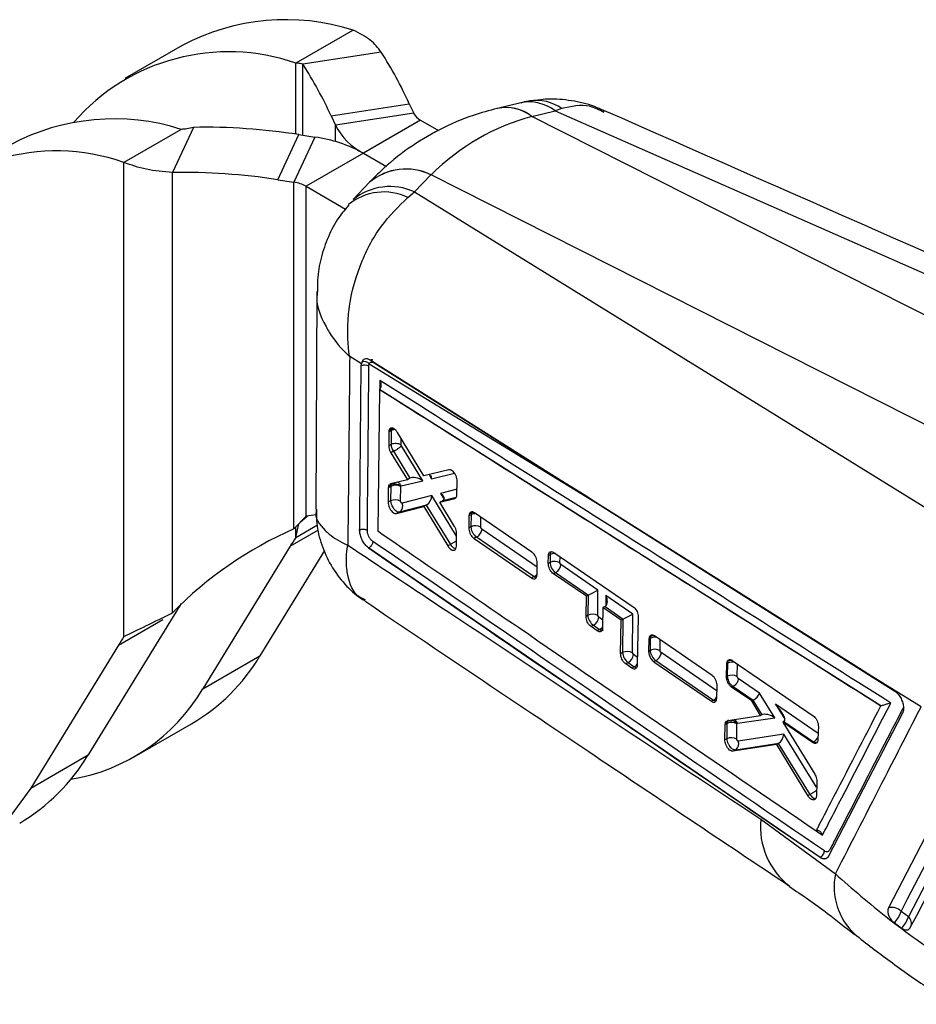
# Model space of a CAD drawing. Extents: x 82 to 397, y 14 to 279.
# Tile 6 of 38: x 273 to 317, y 26 to 74. Entities that reach past the tile are written whole.
import ezdxf

# ---------------------------------------------------------------- set-up
doc = ezdxf.new("R2010")
doc.units = 0
doc.layers.get('0').update_dxf_attribs({"linetype": 'CONTINUOUS'})

msp = doc.modelspace()

# ---------------------------------------------------------------- linework, layer by layer
at = {"color": 7, "linetype": 'CONTINUOUS'}
for p, q in [((289.5055, 73.3566), (286.7478, 71.7646)), ((281.2778, 72.6168), (278.5201, 71.0248)), ((290.8513, 72.3009), (287.0842, 71.7182)), ((288.4431, 69.228), (292.2102, 69.8107)), ((292.2102, 69.8107), (292.4194, 69.36)), ((297.5723, 69.8627), (296.4498, 69.5914)), ((288.4431, 69.228), (288.6522, 68.7773)), ((292.4194, 69.36), (288.6522, 68.7773)), ((298.1111, 69.2015), (299.2336, 69.4728)), ((299.5482, 69.5823), (299.2336, 69.4728)), ((299.2336, 69.4728), (332.4884, 54.8123)), ((292.7558, 69.0236), (289.9981, 67.4316)), ((292.7558, 69.0236), (293.6101, 68.5304)), ((329.2848, 53.4197), (298.1085, 69.2009)), ((281.2323, 68.5806), (278.4746, 66.9886)), ((281.8151, 68.6764), (280.8057, 66.5017)), ((285.877, 66.1546), (286.8863, 68.3293)), ((286.8863, 68.3293), (287.667, 68.2086)), ((287.667, 68.2086), (286.6576, 66.0339)), ((289.9981, 67.4316), (287.2404, 65.8396)), ((289.9981, 67.4316), (291.1066, 66.7917)), ((278.4746, 44.1563), (278.4746, 66.9886)), ((280.8057, 45.3034), (280.8057, 66.5017)), ((293.2522, 66.3965), (292.4662, 65.566)), ((324.4302, 50.6172), (293.254, 66.3984)), ((285.877, 66.1546), (286.6576, 66.0339)), ((286.6576, 49.3455), (286.6576, 66.0339)), ((290.2919, 66.0315), (289.5059, 65.201)), ((287.2404, 65.8396), (289.1425, 64.7416)), ((287.2404, 49.9618), (287.2404, 65.8396)), ((292.1391, 65.3051), (292.4662, 65.566)), ((292.4662, 65.566), (320.7812, 48.0539)), ((287.7644, 60.7691), (287.7141, 50.2864)), ((289.901, 57.2958), (289.3397, 57.6381)), ((289.9243, 57.3752), (289.901, 57.2958)), ((289.8916, 57.1944), (289.901, 57.2958)), ((290.2825, 57.2845), (301.2622, 50.5695)), ((290.5237, 57.3366), (301.2622, 50.5695)), ((290.7675, 56.0608), (290.6969, 49.239)), ((290.7689, 56.0616), (290.7675, 56.0608)), ((314.9066, 40.8186), (290.7675, 56.0608)), ((290.782, 56.0697), (290.7689, 56.0616)), ((291.2299, 54.0799), (291.2217, 54.0072)), ((291.3364, 54.0734), (291.2217, 54.0072)), ((291.3446, 54.1462), (291.2299, 54.0799)), ((291.3364, 54.0734), (291.3315, 53.4106)), ((291.2217, 54.0072), (291.2165, 53.3443)), ((292.9061, 51.8992), (291.6338, 53.9873)), ((291.3315, 53.4106), (291.2165, 53.3443)), ((291.3315, 53.4107), (291.3315, 53.4106)), ((292.854, 51.6589), (291.8292, 53.3365)), ((291.4431, 53.0841), (291.3187, 53.0123)), ((291.3187, 53.0123), (292.118, 51.709)), ((291.4432, 53.0841), (291.4431, 53.0841)), ((291.4432, 53.0841), (292.2401, 51.7795)), ((294.1073, 52.1896), (292.9061, 51.8992)), ((292.118, 51.709), (291.3069, 51.514)), ((292.2371, 51.7778), (292.118, 51.709)), ((291.1999, 51.3242), (291.1939, 50.6225)), ((291.3165, 51.3916), (291.1999, 51.3242)), ((291.2063, 51.3889), (291.1999, 51.3242)), ((291.3229, 51.4563), (291.2063, 51.3889)), ((291.3069, 51.514), (291.2793, 51.4971)), ((291.3165, 51.3916), (291.3114, 50.6903)), ((291.7903, 50.6759), (291.7955, 51.377)), ((291.7955, 51.377), (291.7966, 51.3884)), ((291.7966, 51.3884), (291.8145, 51.4106)), ((291.8145, 51.4106), (292.854, 51.6589)), ((294.5045, 50.9991), (294.5123, 51.6485)), ((293.2894, 50.9466), (291.8634, 50.5794)), ((293.6818, 50.6214), (294.3992, 50.8097)), ((294.4993, 50.9416), (294.5045, 50.9991)), ((291.3114, 50.6903), (291.1939, 50.6225)), ((291.6002, 50.0817), (292.9066, 50.4199)), ((291.7516, 50.1691), (293.0533, 50.5043)), ((293.0282, 50.4901), (292.9066, 50.4199)), ((292.9066, 50.4199), (294.0631, 48.522)), ((293.0282, 50.4901), (294.1868, 48.5934)), ((293.8194, 50.7009), (293.6818, 50.6214)), ((294.3821, 49.463), (293.6818, 50.6214)), ((286.6576, 49.3455), (287.2404, 49.9618)), ((286.9611, 49.6653), (287.3035, 49.9633)), ((287.7289, 50.0144), (287.2404, 49.9618)), ((291.7516, 50.1691), (291.6002, 50.0817)), ((295.0801, 49.9664), (295.0725, 49.3802)), ((295.0898, 50.0439), (295.0801, 49.9664)), ((295.18, 50.0241), (295.0801, 49.9664)), ((295.1894, 50.1014), (295.0898, 50.0439)), ((295.18, 50.0241), (295.1757, 49.4398)), ((298.115, 48.2189), (295.3403, 50.1162)), ((286.7478, 48.9323), (286.8867, 49.5878)), ((286.7478, 48.9323), (287.7867, 49.532)), ((295.1757, 49.4398), (295.0725, 49.3802)), ((294.4735, 48.5028), (294.4815, 49.1317)), ((295.4511, 48.9524), (295.3245, 48.8793)), ((295.3245, 48.8793), (298.0955, 46.9799)), ((295.4511, 48.9524), (295.4512, 48.9524)), ((295.4512, 48.9524), (298.2141, 47.0483)), ((286.479, 48.5153), (282.2643, 41.6393)), ((290.2515, 48.4267), (290.2277, 48.444)), ((290.2524, 48.4273), (290.2515, 48.4267)), ((311.9813, 33.5268), (290.2515, 48.4267)), ((290.2524, 48.4273), (290.2529, 48.427)), ((294.1868, 48.5934), (294.0631, 48.522)), ((294.1868, 48.5934), (294.187, 48.5933)), ((294.4696, 48.4534), (294.4735, 48.5028)), ((288.1256, 48.2946), (285.0221, 43.2313)), ((298.9007, 47.676), (298.907, 48.0549)), ((298.9854, 48.1001), (298.907, 48.0549)), ((298.9854, 48.1001), (298.9826, 47.7233)), ((299.1649, 48.2038), (302.983, 45.5954)), ((298.3562, 47.1298), (298.366, 47.7172)), ((298.9826, 47.7233), (298.9007, 47.676)), ((299.5031, 47.6266), (299.4616, 47.7088)), ((301.2922, 46.3936), (299.5031, 47.6266)), ((298.2141, 47.0483), (298.0955, 46.9799)), ((298.3497, 47.0666), (298.3562, 47.1298)), ((299.254, 47.243), (299.1477, 47.1816)), ((300.7333, 46.0965), (299.1477, 47.1816)), ((299.254, 47.243), (300.8346, 46.1537)), ((300.7151, 45.1302), (300.7333, 46.0965)), ((300.8113, 46.1415), (300.7333, 46.0965)), ((300.8113, 46.1415), (300.8043, 45.1817)), ((301.2833, 45.1673), (301.2922, 46.3936)), ((302.9679, 45.2388), (301.6693, 46.1338)), ((301.5323, 45.5497), (301.5133, 44.5827)), ((301.6295, 45.6059), (301.5323, 45.5497)), ((302.4154, 44.9453), (301.5323, 45.5497)), ((301.6295, 45.6059), (302.5103, 44.9989)), ((280.9636, 45.3313), (276.7489, 38.4553)), ((300.8043, 45.1817), (300.7151, 45.1302)), ((301.3248, 45.0851), (301.2833, 45.1673)), ((302.9544, 43.3724), (302.9679, 45.2388)), ((303.229, 45.1005), (303.18, 42.7854)), ((301.0757, 44.7015), (300.9609, 44.6353)), ((301.2549, 44.4335), (300.9609, 44.6353)), ((301.0757, 44.7015), (301.3689, 44.4993)), ((302.3822, 43.3331), (302.4154, 44.9453)), ((302.487, 44.9867), (302.4154, 44.9453)), ((302.487, 44.9867), (302.4754, 43.3869)), ((301.3689, 44.4993), (301.2549, 44.4335)), ((303.7573, 44.126), (303.7433, 44.0361)), ((303.8228, 44.1639), (303.7573, 44.126)), ((306.7802, 42.2896), (304.0063, 44.1874)), ((278.2058, 43.7393), (273.9912, 36.8634)), ((303.7433, 44.0361), (303.7305, 43.4468)), ((303.8099, 44.0745), (303.7433, 44.0361)), ((303.8099, 44.0745), (303.8056, 43.4902)), ((282.2643, 41.6393), (285.0221, 43.2313)), ((302.4754, 43.3869), (302.3822, 43.3331)), ((302.9959, 43.2902), (302.9544, 43.3724)), ((303.8056, 43.4902), (303.7305, 43.4468)), ((302.7467, 42.9066), (302.6273, 42.8377)), ((302.9212, 42.6359), (302.6273, 42.8377)), ((302.7467, 42.9066), (303.04, 42.7045)), ((303.04, 42.7045), (302.9212, 42.6359)), ((304.0811, 43.0027), (303.9798, 42.9442)), ((303.9798, 42.9442), (306.7509, 41.0447)), ((304.0811, 43.0027), (304.0812, 43.0027)), ((304.0812, 43.0027), (306.8441, 41.0985)), ((307.4765, 42.2233), (307.4917, 42.8526)), ((307.4917, 42.8526), (307.5094, 42.9525)), ((307.5214, 42.8698), (307.4917, 42.8526)), ((307.5377, 42.9689), (307.5094, 42.9525)), ((307.5214, 42.8698), (307.5168, 42.2466)), ((307.7557, 43.0044), (311.6513, 40.3437)), ((307.5168, 42.2466), (307.4765, 42.2233)), ((316.8442, 40.7796), (314.455, 42.2488)), ((314.455, 42.2488), (315.5556, 41.5541)), ((307.0141, 41.1962), (307.0285, 41.7864)), ((307.7924, 41.7589), (307.7252, 41.7202)), ((307.7924, 41.759), (308.7552, 41.0954)), ((307.7924, 41.759), (307.7924, 41.7589)), ((309.0721, 41.4323), (308.0418, 42.1424)), ((308.6914, 41.0592), (307.7252, 41.7202)), ((309.8028, 40.2428), (309.0721, 41.4323)), ((306.8441, 41.0985), (306.7509, 41.0447)), ((307.004, 41.1198), (307.0141, 41.1962)), ((308.7424, 41.0886), (308.6914, 41.0592)), ((309.1179, 40.3521), (308.6914, 41.0592)), ((308.7424, 41.0886), (309.1746, 40.3849)), ((314.9131, 40.8216), (314.9066, 40.8186)), ((307.5423, 40.1193), (309.1179, 40.3521)), ((309.1723, 40.3836), (309.1179, 40.3521)), ((315.9509, 40.4714), (312.3851, 33.5794)), ((278.9708, 38.3637), (281.7285, 39.9557)), ((307.4006, 39.1811), (307.4195, 39.925)), ((307.4195, 39.925), (307.4352, 40.0191)), ((307.5, 39.9715), (307.4195, 39.925)), ((307.4352, 40.0191), (307.4779, 40.0883)), ((307.5142, 40.0648), (307.4352, 40.0191)), ((307.5, 39.9715), (307.4946, 39.2353)), ((307.5023, 40.1001), (307.5423, 40.1193)), ((307.9735, 39.2209), (307.979, 39.9572)), ((307.979, 39.9572), (307.9814, 39.9731)), ((307.9814, 39.9731), (307.9999, 39.9907)), ((307.9999, 39.9907), (309.8028, 40.2428)), ((310.2418, 40.0709), (310.1844, 40.0377)), ((310.1844, 40.0377), (311.7242, 37.5286)), ((311.6172, 39.0574), (310.1844, 40.0377)), ((310.2418, 40.0709), (311.6691, 39.0873)), ((311.8989, 39.84), (311.8816, 39.2096)), ((310.2328, 39.4516), (308.0446, 39.1236)), ((307.4946, 39.2353), (307.4006, 39.1811)), ((309.8961, 38.9668), (307.7905, 38.6349)), ((307.922, 38.7108), (309.9903, 39.0208)), ((309.9663, 39.0073), (309.8961, 38.9668)), ((311.3933, 36.5016), (309.8961, 38.9668)), ((309.9663, 39.0073), (311.4883, 36.5565)), ((311.6691, 39.0873), (311.6172, 39.0574)), ((311.8816, 39.2096), (311.8679, 39.1217)), ((273.9912, 36.8634), (276.7489, 38.4553)), ((307.922, 38.7108), (307.7905, 38.6349)), ((311.8251, 37.1856), (311.8052, 36.4896)), ((311.4883, 36.5565), (311.3933, 36.5016)), ((311.4883, 36.5565), (311.4885, 36.5564)), ((311.8052, 36.4896), (311.7932, 36.4074)), ((309.1271, 35.3585), (312.7207, 32.729)), ((311.9872, 33.5302), (311.9813, 33.5268)), ((316.2307, 30.6685), (315.8812, 30.9233)), ((315.5475, 30.3832), (315.9031, 30.1246))]:
    msp.add_line(p, q, dxfattribs=at)
at = {"color": 8, "linetype": 'CONTINUOUS'}
for p, q in [((286.7478, 68.3504), (286.7478, 71.7646)), ((287.0842, 68.2987), (287.0842, 71.7182)), ((288.6522, 67.9923), (288.6522, 68.7773)), ((290.7984, 56.4818), (290.7946, 56.0828)), ((291.8105, 53.3972), (291.8126, 53.6939)), ((293.1585, 51.9602), (293.2794, 51.7607)), ((293.2794, 51.7607), (294.3806, 52.0239)), ((294.5077, 51.2619), (293.7081, 51.0541)), ((294.4798, 48.998), (293.2894, 50.9466)), ((293.7081, 51.0541), (293.8811, 50.7684)), ((293.8225, 50.7026), (294.4701, 50.8709)), ((301.2622, 50.5695), (315.5786, 41.5342)), ((295.6547, 49.4253), (295.6582, 49.8989)), ((286.7478, 48.9323), (286.7478, 49.4409)), ((298.3624, 47.5014), (295.7006, 49.3358)), ((286.479, 48.5153), (287.8336, 49.2973)), ((299.4616, 47.7088), (299.4638, 47.9996)), ((301.6693, 46.1338), (301.6656, 45.6309)), ((301.5205, 44.9502), (301.3248, 45.0851)), ((278.2058, 43.7393), (280.3448, 44.9741)), ((304.2846, 43.4757), (304.2884, 43.9943)), ((303.1879, 43.1579), (302.9959, 43.2902)), ((307.0223, 41.531), (304.3306, 43.3861)), ((307.9958, 42.2321), (308.0003, 42.8374)), ((311.8893, 39.4908), (309.8305, 40.9096)), ((309.8305, 40.9096), (310.2833, 40.1868)), ((311.8169, 36.9008), (310.2328, 39.4516)), ((311.8016, 34.8029), (312.0999, 34.5988))]:
    msp.add_line(p, q, dxfattribs=at)
at = {"color": 7, "linetype": 'CONTINUOUS', "flags": 128}
for points in [[(301.0636, 50.6991), (300.7486, 50.8978), (299.3818, 51.76), (293.9144, 55.2086), (290.3332, 57.4667)], [(291.3446, 54.1462), (291.3968, 54.17), (291.4324, 54.18)], [(314.455, 42.2488), (313.8777, 42.6131), (308.4105, 46.0634), (301.0636, 50.6991)], [(295.2955, 50.1387), (295.2416, 50.1252), (295.1894, 50.1014)], [(319.2696, 38.7959), (318.9598, 38.1997), (317.7124, 35.7985), (315.2724, 31.1003)], [(315.8812, 30.9233), (316.1929, 31.5239), (317.4401, 33.9262), (319.8789, 38.6229)], [(320.2339, 38.3749), (319.9217, 37.7742), (318.6734, 35.3712), (316.2307, 30.6685)], [(316.3253, 30.1415), (316.6328, 30.7328), (317.8823, 33.1355), (320.3333, 37.8478)], [(273.9912, 36.8634), (273.0311, 35.539), (271.9092, 34.4317), (270.6373, 33.5532), (269.2287, 32.9128), (267.6985, 32.5173), (266.0626, 32.3708), (264.3385, 32.4748), (262.5443, 32.8283), (260.6989, 33.4276), (258.8218, 34.2663), (258.514, 34.4252)]]:
    msp.add_lwpolyline(points, dxfattribs=at)
at = {"color": 8, "linetype": 'CONTINUOUS', "flags": 128}
for points in [[(291.3686, 54.1961), (291.3446, 54.1462), (291.3446, 54.1462), (291.3446, 54.1462)], [(295.2166, 50.1549), (295.1894, 50.1015), (295.1894, 50.1014), (295.1894, 50.1014)], [(303.8593, 44.2252), (303.8228, 44.164), (303.8228, 44.1639), (303.8228, 44.1639)]]:
    msp.add_lwpolyline(points, dxfattribs=at)
at = {"color": 7, "linetype": 'CONTINUOUS'}
for centre, radius, start, end in [((286.2698, 63.2205), 10.64, 72.29544, 117.98036), ((283.5007, 62.4586), 9.8562, 70.76474, 139.03418), ((274.9008, 61.9814), 18.9977, 24.33791, 32.90162), ((271.1336, 61.3986), 18.9978, 24.33795, 32.90159), ((293.1259, 69.7302), 0.7977, 207.65111, 242.35519), ((277.9966, 58.4445), 10.64, 72.29544, 117.98036), ((291.4786, 70.2581), 3.1907, 207.65105, 242.35517), ((282.3485, 39.2508), 29.4304, 81.13033, 91.03856), ((286.7275, 61.5042), 6.7699, 61.11111, 82.02271), ((275.231, 57.7178), 9.8218, 70.7165, 142.6308), ((281.3391, 37.076), 29.4306, 81.13035, 91.03854), ((286.4227, 64.3577), 1.6925, 61.11109, 82.02268), ((290.0403, 57.0807), 0.3165, 40.08813, 111.50034), ((290.0579, 56.8263), 0.4039, 59.49345, 114.31955), ((291.5429, 50.951), 0.4953, 59.33146, 117.18673), ((291.5106, 51.0792), 0.4212, 47.22589, 116.45805), ((291.5072, 51.295), 0.3284, 20.61802, 66.05138), ((291.5377, 50.2496), 0.4954, 59.34655, 117.18821), ((291.5685, 50.4394), 0.3264, 304.11496, 25.40119), ((294.279, 32.0547), 18.8959, 113.78666, 135.48143), ((295.4021, 48.999), 0.4955, 59.34674, 117.18689), ((295.7334, 42.8449), 10.8534, 145.88395, 148.50311), ((299.209, 47.2826), 0.4954, 59.34648, 117.18822), ((299.0384, 47.6557), 0.4656, 297.58159, 356.42002), ((290.2179, 39.6609), 10.8534, 145.88395, 148.50311), ((301.0308, 44.7409), 0.4955, 59.35667, 117.18848), ((300.8601, 45.1142), 0.4656, 297.5764, 356.41136), ((287.4602, 38.0689), 10.8534, 145.88395, 148.50311), ((303.9799, 43.8835), 0.3214, 90.78641, 119.24772), ((276.979, 48.0248), 9.3631, 300.48142, 329.20603), ((302.7018, 42.9461), 0.4955, 59.35754, 117.18898), ((302.5312, 43.3194), 0.4656, 297.57599, 356.41151), ((304.032, 43.0495), 0.4954, 59.34604, 117.18804), ((307.6982, 42.6724), 0.3371, 79.19298, 118.42688), ((307.7432, 41.8059), 0.4954, 59.34586, 117.18834), ((274.4311, 46.2526), 9.0908, 279.40947, 329.50485), ((307.7266, 39.5304), 0.4959, 59.40236, 117.1912), ((307.6871, 39.7095), 0.3951, 41.85244, 115.94232), ((307.7209, 38.7946), 0.4954, 59.34648, 117.18822), ((307.7349, 38.991), 0.3369, 303.73712, 23.18609), ((311.4464, 39.5069), 0.4751, 297.9515, 338.58008), ((268.7059, 43.2488), 9.3631, 300.48142, 329.20603), ((315.4245, 30.488), 0.6309, 43.6309, 103.95759), ((314.839, 31.1941), 1.0768, 311.14469, 345.43743), ((315.1616, 30.9419), 1.1035, 312.21941, 345.6558)]:
    msp.add_arc(centre, radius, start, end, dxfattribs=at)
at = {"color": 8, "linetype": 'CONTINUOUS'}
for centre, radius, start, end in [((297.9674, 67.812), 2.0884, 52.67918, 100.90562), ((298.309, 67.813), 2.1601, 54.99217, 98.13874), ((296.8489, 67.5682), 2.0621, 52.35102, 101.23738), ((296.8518, 67.57), 2.061, 52.33726, 101.24781), ((292.0573, 63.901), 2.7668, 64.41393, 129.64656), ((292.0587, 63.9031), 2.7668, 64.40611, 129.58005), ((290.9866, 62.8736), 2.6908, 64.64038, 129.08195), ((291.2812, 62.9921), 2.8336, 65.28053, 128.82702), ((291.5496, 53.668), 0.458, 93.93351, 117.74348), ((295.3977, 49.6069), 0.4706, 89.64146, 117.55295), ((299.2073, 47.6695), 0.4843, 86.16023, 117.26087), ((298.0121, 47.4408), 0.4414, 297.23397, 321.96596), ((301.1661, 44.8929), 0.4428, 297.25698, 322.40225), ((304.035, 43.6354), 0.4935, 81.83075, 117.13594), ((302.8382, 43.0966), 0.4411, 297.22883, 321.57376), ((307.7507, 42.4165), 0.508, 70.47677, 116.83583), ((306.6358, 41.5002), 0.4525, 297.41033, 327.31556), ((307.6933, 39.8839), 0.3247, 19.18814, 60.60373), ((312.7296, 35.0058), 3.6197, 174.40888, 232.36076), ((315.7718, 32.1086), 3.1135, 168.50755, 226.74366), ((315.9664, 30.3453), 0.4175, 337.03053, 50.71842)]:
    msp.add_arc(centre, radius, start, end, dxfattribs=at)
at = {"color": 7, "linetype": 'CONTINUOUS'}
for centre, major_axis, ratio, start_param, end_param in [((306.0149, 46.6222), (-9.2591, 22.1147), 0.6710634, 6.1943789, 6.5430065), ((306.4363, 63.4195), (14.5051, -1.1913), 0.4374874, 2.2175756, 2.2177948), ((305.1417, 62.6722), (14.3678, 3.2992), 0.6239226, 2.388207, 2.3884262), ((291.6093, 53.9111), (-0.1911, 0.3421), 0.5694106, 0.5489169, 0.7937408), ((292.4263, 51.4981), (-0.2202, 0.2578), 0.7791612, 6.1264564, 6.1397396), ((292.6048, 51.5407), (0.424, -0.1763), 0.4871686, 1.156834, 2.7731761), ((293.0302, 51.6425), (0.1419, 0.3398), 0.6028652, 5.3031752, 5.8689163), ((291.5909, 51.2281), (-0.1921, 0.3441), 0.5691909, 0.5791568, 0.7933004), ((293.0403, 50.8284), (0.1386, 0.342), 0.6054887, 3.7841954, 5.2955312), ((293.4589, 50.9359), (0.4208, -0.171), 0.4908369, 5.9200993, 7.4313558), ((293.2154, 50.5417), (0.2965, 0.1381), 0.1217802, 2.0913944, 2.1964019), ((293.6326, 50.6489), (0.2962, 0.1383), 0.12059, 5.3371576, 5.350593), ((295.4528, 49.8619), (-0.191, 0.342), 0.5694299, 0.5320347, 0.7938111), ((299.2543, 47.5617), (-0.1903, 0.3404), 0.5695974, 0.7931622, 2.3643384), ((301.0411, 46.0089), (0.325, 0.0001), 0.5771721, 2.2593752, 2.3560608), ((301.043, 46.2754), (0.3262, 0.1698), 0.0419604, 3.9972779, 5.559686), ((301.4201, 46.0156), (-0.2122, 0.4075), 0.5999654, 3.2076574, 4.6901563), ((301.6295, 45.8712), (0.1638, 0.2815), 0.5773832, 3.9308221, 4.0107313), ((301.076, 45.0202), (-0.1903, 0.3404), 0.5695974, 0.7933435, 2.3641398), ((302.7188, 45.1206), (0.3262, 0.1698), 0.0419604, 3.9972779, 5.559686), ((302.7168, 44.8541), (0.325, 0.0001), 0.5771721, 2.2593752, 2.3560608), ((304.0823, 43.9127), (-0.1908, 0.3414), 0.5694893, 0.4858026, 0.7940631), ((302.7471, 43.2253), (-0.1903, 0.3404), 0.5695974, 0.7933435, 2.3641398), ((307.7934, 42.7083), (-0.1905, 0.3409), 0.5695469, 0.4465869, 0.7943544), ((308.823, 41.3141), (0.24, 0.2277), 0.4247113, 4.06456, 5.6269682), ((309.1082, 40.8497), (0.4236, -0.1769), 0.4924442, 2.7287062, 2.7822978), ((309.5814, 40.7914), (-0.6776, 0.7081), 0.2681339, 3.0968256, 4.6236378), ((309.3649, 40.0982), (-0.221, 0.2656), 0.7653113, 6.1421525, 6.152175), ((309.5536, 40.1246), (0.4337, -0.2044), 0.4776169, 1.1971938, 2.8131936), ((307.7723, 39.8098), (-0.1907, 0.3412), 0.5695114, 0.470215, 0.7941697), ((309.9448, 40.541), (-0.3027, 0.4666), 0.4784689, 3.1167616, 3.1523565), ((309.9836, 39.3333), (0.1518, 0.3283), 0.6023206, 3.8231628, 5.3383499), ((310.1649, 39.0415), (0.3035, 0.1271), 0.1713891, 2.1102161, 2.2103406)]:
    msp.add_ellipse(centre, major_axis=major_axis, ratio=ratio, start_param=start_param, end_param=end_param, dxfattribs=at)
at = {"color": 8, "linetype": 'CONTINUOUS'}
for centre, major_axis, ratio, start_param, end_param in [((291.5923, 51.2264), (-0.1931, 0.3463), 0.5689599, 0.2432989, 0.5785706), ((299.2571, 47.9385), (-0.1903, 0.3404), 0.5695974, 0.3598103, 0.7931622), ((301.3693, 44.818), (-0.1903, 0.3404), 0.5695974, 2.3641398, 3.1494567), ((303.0404, 43.0231), (-0.1903, 0.3404), 0.5695974, 2.3641398, 2.6675875), ((307.7753, 39.8066), (-0.1928, 0.3457), 0.5690221, 0.008423, 0.4716075)]:
    msp.add_ellipse(centre, major_axis=major_axis, ratio=ratio, start_param=start_param, end_param=end_param, dxfattribs=at)
at = {"color": 7, "linetype": 'CONTINUOUS'}
for points, knots in [([(290.8513, 72.3009), (290.7038, 72.5024), (290.4086, 72.9055), (289.8065, 73.2062), (289.5055, 73.3566)], [0, 0, 0, 0, 0.4999998, 1, 1, 1, 1]), ([(287.0842, 71.7182), (287.0473, 71.7323), (286.9735, 71.7606), (286.823, 71.7632), (286.7478, 71.7646)], [0, 0, 0, 0, 0.5000025, 1, 1, 1, 1]), ([(298.0083, 69.9476), (297.9858, 69.9455), (297.8363, 69.9313), (297.6933, 69.8821), (297.5718, 69.8403)], [0, 0, 0, 0, 0.15079921, 1, 1, 1, 1]), ([(301.6132, 69.4516), (301.4935, 69.5116), (301.0337, 69.7422), (300.1599, 69.9535), (299.0636, 70.081), (298.3494, 69.988), (298.0106, 69.9439)], [0, 0, 0, 0, 0.1087224, 0.4174905, 0.7236647, 1, 1, 1, 1]), ([(296.4465, 69.5906), (296.0585, 69.4854), (295.0985, 69.2251), (293.6452, 68.5979), (292.1424, 67.6892), (291.0448, 66.7991), (290.4671, 66.2101), (290.2945, 66.0342)], [0, 0, 0, 0, 0.1670932, 0.4133348, 0.6562166, 0.8972667, 1, 1, 1, 1]), ([(334.622, 54.9242), (332.4124, 55.8978), (321.4057, 60.7475), (310.405, 65.5996), (301.6127, 69.4776)], [0, 0, 0, 0, 0.2007569, 1, 1, 1, 1]), ([(281.8151, 68.6764), (281.7069, 68.6494), (281.4905, 68.5953), (281.3184, 68.5855), (281.2323, 68.5806)], [0, 0, 0, 0, 0.5000025, 1, 1, 1, 1]), ([(280.8057, 66.5017), (280.3729, 66.5386), (279.5073, 66.6123), (278.8188, 66.8631), (278.4746, 66.9886)], [0, 0, 0, 0, 0.4999998, 1, 1, 1, 1]), ([(289.3397, 57.6381), (289.3388, 57.6439), (289.2476, 58.2026), (289.2161, 58.9308), (289.3482, 60.3953), (289.7466, 61.9952), (290.7587, 63.9461), (291.6937, 64.8667), (292.1391, 65.3051)], [0, 0, 0, 0, 0.0021892, 0.2132562, 0.2609679, 0.5212747, 0.7719781, 1, 1, 1, 1]), ([(289.3057, 64.9446), (289.1363, 64.7475), (288.7362, 64.2817), (288.2839, 63.4095), (287.9425, 62.398), (287.7769, 61.5028), (287.7857, 60.96), (287.7888, 60.7701)], [0, 0, 0, 0, 0.17098082, 0.40400649, 0.64213016, 0.87482004, 1, 1, 1, 1]), ([(289.3397, 57.6381), (289.3256, 56.1182), (289.2974, 53.0918), (289.2632, 50.0656), (289.2462, 48.5592)], [0, 0, 0, 0, 0.502233, 1, 1, 1, 1]), ([(290.3332, 57.4667), (290.2848, 57.4909), (290.1866, 57.5399), (290.0521, 57.5241), (289.9657, 57.4585), (289.9342, 57.395), (289.9243, 57.3752)], [0, 0, 0, 0, 0.2842049, 0.5759996, 0.867824, 1, 1, 1, 1]), ([(290.2825, 57.2845), (290.2877, 57.2956), (290.3054, 57.3331), (290.3538, 57.3726), (290.4328, 57.3823), (290.4934, 57.3518), (290.5237, 57.3366)], [0, 0, 0, 0, 0.1212783, 0.4134937, 0.7070962, 1, 1, 1, 1]), ([(290.4616, 57.4632), (290.4612, 57.4636), (290.4456, 57.481), (290.399, 57.485), (290.3532, 57.4723), (290.3331, 57.4667)], [0, 0, 0, 0, 0.0134688, 0.5675972, 1, 1, 1, 1]), ([(289.8194, 49.2864), (289.8208, 49.4303), (289.8279, 50.1501), (289.8533, 52.7868), (289.875, 55.2783), (289.8916, 57.1944)], [0, 0, 0, 0, 0.0545861, 0.2729309, 1, 1, 1, 1]), ([(290.1903, 49.2641), (290.1917, 49.4081), (290.1988, 50.1281), (290.2244, 52.7656), (290.2462, 55.2577), (290.263, 57.1743)], [0, 0, 0, 0, 0.0545865, 0.2729328, 1, 1, 1, 1]), ([(290.263, 57.1743), (290.2657, 57.2093), (290.2689, 57.2495), (290.281, 57.2806), (290.2825, 57.2845)], [0, 0, 0, 0, 0.8727307, 1, 1, 1, 1]), ([(290.782, 56.0697), (290.7981, 56.0838), (290.8301, 56.1117), (290.8578, 56.1853), (290.8643, 56.2893), (290.8391, 56.3939), (290.8098, 56.4598), (290.799, 56.4807), (290.7984, 56.4818)], [0, 0, 0, 0, 0.1572196, 0.3135143, 0.5425112, 0.8512097, 0.9921347, 1, 1, 1, 1]), ([(315.3854, 40.9567), (311.2653, 43.5603), (303.0724, 48.7376), (294.8739, 53.9104), (290.7984, 56.4818)], [0, 0, 0, 0, 0.5028959, 1, 1, 1, 1]), ([(290.7689, 56.0616), (294.7895, 53.5262), (302.8397, 48.4496), (310.8857, 43.3646), (314.9127, 40.8219), (314.9131, 40.8216)], [0, 0, 0, 0, 0.4994088, 0.9999387, 1, 1, 1, 1]), ([(291.6338, 53.9873), (291.6089, 54.0234), (291.5589, 54.0956), (291.4703, 54.1687), (291.3836, 54.2049), (291.3081, 54.1975), (291.2543, 54.1535), (291.2374, 54.1025), (291.2299, 54.0799)], [0, 0, 0, 0, 0.1731134, 0.3462183, 0.5195348, 0.6923948, 0.8642224, 1, 1, 1, 1]), ([(291.2165, 53.3443), (291.2179, 53.3167), (291.2214, 53.2511), (291.2538, 53.1331), (291.2968, 53.053), (291.3187, 53.0123)], [0, 0, 0, 0, 0.2624923, 0.6253747, 1, 1, 1, 1]), ([(291.3315, 53.4107), (291.3599, 53.4239), (291.4166, 53.4503), (291.525, 53.4665), (291.6357, 53.4627), (291.724, 53.4412), (291.7798, 53.4166), (291.8022, 53.4024), (291.8105, 53.3972)], [0, 0, 0, 0, 0.2032153, 0.4064286, 0.609649, 0.8128609, 0.9313433, 1, 1, 1, 1]), ([(291.3315, 53.4107), (291.3315, 53.4106), (291.3315, 53.3785), (291.3374, 53.3308), (291.3582, 53.2523), (291.3879, 53.1752), (291.4225, 53.1142), (291.4431, 53.0841), (291.4431, 53.0841)], [0, 0, 0, 0, 0.0002104, 0.3208843, 0.4356241, 0.7019121, 0.9997844, 1, 1, 1, 1]), ([(291.4432, 53.0842), (291.4601, 53.0922), (291.494, 53.1083), (291.5498, 53.1384), (291.6064, 53.1714), (291.662, 53.2064), (291.7143, 53.242), (291.7609, 53.2765), (291.8009, 53.3089), (291.8197, 53.3273), (291.8292, 53.3365)], [0, 0, 0, 0, 0.1249988, 0.2500011, 0.3750013, 0.5000022, 0.6250029, 0.7500006, 0.8749997, 1, 1, 1, 1]), ([(291.8292, 53.3365), (291.8259, 53.3424), (291.8198, 53.3536), (291.8149, 53.3682), (291.8113, 53.3827), (291.8108, 53.3911), (291.8105, 53.3972)], [0, 0, 0, 0, 0.2994851, 0.5704805, 0.6862571, 1, 1, 1, 1]), ([(294.5123, 51.6485), (294.5099, 51.6869), (294.5051, 51.7639), (294.4622, 51.891), (294.3982, 52.0095), (294.3173, 52.1074), (294.2298, 52.1732), (294.1576, 52.1967), (294.1202, 52.1914), (294.1073, 52.1896)], [0, 0, 0, 0, 0.1526157, 0.3052203, 0.457597, 0.6118219, 0.7648721, 0.9188578, 1, 1, 1, 1]), ([(291.2464, 51.4768), (291.2318, 51.4546), (291.2151, 51.4292), (291.2073, 51.3935), (291.2063, 51.3889)], [0, 0, 0, 0, 0.8709574, 1, 1, 1, 1]), ([(294.4246, 50.826), (294.4367, 50.8322), (294.47, 50.8492), (294.4904, 50.898), (294.4981, 50.9354), (294.4993, 50.9416)], [0, 0, 0, 0, 0.3249218, 0.8890068, 1, 1, 1, 1]), ([(287.7444, 50.2888), (287.7389, 50.1082), (287.7225, 49.5725), (287.9256, 48.6907), (288.343, 47.6775), (288.9752, 46.7933), (289.5729, 46.1889), (289.9686, 45.9486), (290.0684, 45.888)], [0, 0, 0, 0, 0.1040873, 0.3086958, 0.5157161, 0.7331459, 0.9327007, 1, 1, 1, 1]), ([(291.1939, 50.6225), (291.1964, 50.5843), (291.2014, 50.5079), (291.2442, 50.3815), (291.3079, 50.2633), (291.3883, 50.1649), (291.4758, 50.0985), (291.5487, 50.074), (291.5866, 50.0797), (291.6002, 50.0817)], [0, 0, 0, 0, 0.1511907, 0.3023605, 0.4528596, 0.607595, 0.7600571, 0.9139383, 1, 1, 1, 1]), ([(291.3114, 50.6903), (291.3114, 50.6903), (291.3114, 50.6542), (291.3219, 50.574), (291.3668, 50.4539), (291.4361, 50.3381), (291.5219, 50.2443), (291.6179, 50.1806), (291.6954, 50.1603), (291.737, 50.1652), (291.7516, 50.1691), (291.7516, 50.1691)], [0, 0, 0, 0, 0.00008892, 0.15221255, 0.30838665, 0.44316141, 0.61097202, 0.75819982, 0.91193798, 0.99991052, 1, 1, 1, 1]), ([(291.8634, 50.5794), (291.8609, 50.579), (291.8541, 50.5781), (291.841, 50.5825), (291.8251, 50.5947), (291.8106, 50.6124), (291.7993, 50.6336), (291.7917, 50.6556), (291.7908, 50.6691), (291.7903, 50.6759)], [0, 0, 0, 0, 0.08659434, 0.24318895, 0.39309092, 0.55854477, 0.70198767, 0.85096893, 1, 1, 1, 1]), ([(295.3403, 50.1162), (295.3113, 50.1324), (295.2532, 50.1647), (295.1758, 50.1603), (295.1177, 50.1202), (295.0986, 50.068), (295.0898, 50.0439)], [0, 0, 0, 0, 0.2595234, 0.5190957, 0.7774575, 1, 1, 1, 1]), ([(290.1903, 49.2641), (290.1777, 49.2718), (290.1526, 49.2872), (290.1056, 49.3042), (290.0541, 49.3156), (289.9996, 49.3206), (289.9446, 49.3191), (289.8915, 49.3111), (289.8497, 49.2994), (289.8273, 49.2897), (289.8194, 49.2863)], [0, 0, 0, 0, 0.1325167, 0.26502375, 0.3975466, 0.53005684, 0.66257213, 0.79508216, 0.92759367, 1, 1, 1, 1]), ([(294.4815, 49.1317), (294.4803, 49.1592), (294.4773, 49.2247), (294.4458, 49.3424), (294.4035, 49.4225), (294.3821, 49.463)], [0, 0, 0, 0, 0.2623559, 0.6268768, 1, 1, 1, 1]), ([(295.0725, 49.3802), (295.0749, 49.3417), (295.0797, 49.2649), (295.1224, 49.1377), (295.1862, 49.0197), (295.2577, 48.9309), (295.3055, 48.894), (295.3245, 48.8793)], [0, 0, 0, 0, 0.2134159, 0.4267913, 0.6411477, 0.8570307, 1, 1, 1, 1]), ([(295.1757, 49.4398), (295.1757, 49.4397), (295.1757, 49.4036), (295.1862, 49.3249), (295.2312, 49.2027), (295.3, 49.0885), (295.3772, 49.0039), (295.4295, 48.9653), (295.4511, 48.9524), (295.4511, 48.9524)], [0, 0, 0, 0, 0.0001252, 0.2144451, 0.4254937, 0.636287, 0.8495543, 0.9998748, 1, 1, 1, 1]), ([(295.4512, 48.9524), (295.4792, 48.9689), (295.5352, 49.0018), (295.6099, 49.0836), (295.6675, 49.1801), (295.6964, 49.2685), (295.6995, 49.3184), (295.7006, 49.3358)], [0, 0, 0, 0, 0.2158727, 0.4317469, 0.6476208, 0.876799, 1, 1, 1, 1]), ([(295.7006, 49.3358), (295.697, 49.3387), (295.6881, 49.3456), (295.6751, 49.3619), (295.6637, 49.383), (295.6561, 49.4053), (295.6552, 49.4187), (295.6547, 49.4253)], [0, 0, 0, 0, 0.1528124, 0.3713082, 0.5849449, 0.7953569, 1, 1, 1, 1]), ([(290.2277, 48.444), (290.179, 48.4873), (290.0818, 48.5738), (289.9561, 48.7665), (289.8647, 48.9788), (289.8233, 49.1586), (289.8204, 49.2545), (289.8194, 49.2863)], [0, 0, 0, 0, 0.2226231, 0.4452342, 0.6676389, 0.8896759, 1, 1, 1, 1]), ([(290.4551, 48.7383), (290.4354, 48.7536), (290.3858, 48.792), (290.3111, 48.8847), (290.2438, 49.0087), (290.1984, 49.1428), (290.193, 49.2237), (290.1903, 49.2641)], [0, 0, 0, 0, 0.1418486, 0.3564569, 0.5704812, 0.7858715, 1, 1, 1, 1]), ([(290.6969, 49.239), (290.71, 49.23), (291.1744, 48.9115), (293.4441, 47.3549), (300.4592, 42.549), (307.0326, 38.0573), (311.797, 34.8018)], [0, 0, 0, 0, 0.0018693, 0.0661233, 0.3231391, 1, 1, 1, 1]), ([(289.2462, 48.5592), (290.7255, 47.5775), (297.3363, 43.1908), (303.9744, 38.7813), (309.1271, 35.3585)], [0, 0, 0, 0, 0.22377998, 1, 1, 1, 1]), ([(290.2277, 48.444), (290.2359, 48.4383), (290.2442, 48.4326), (290.2524, 48.4273), (290.2524, 48.4273)], [0, 0, 0, 0, 0.9977813, 1, 1, 1, 1]), ([(290.4551, 48.7383), (290.4532, 48.7153), (290.4496, 48.6741), (290.4234, 48.6032), (290.382, 48.5335), (290.3213, 48.467), (290.2757, 48.4403), (290.2529, 48.427)], [0, 0, 0, 0, 0.1963156, 0.352153, 0.5681005, 0.7840502, 1, 1, 1, 1]), ([(290.2529, 48.427), (292.466, 46.9062), (299.6998, 41.9354), (306.9529, 36.9739), (311.9871, 33.5302)], [0, 0, 0, 0, 0.3059264, 1, 1, 1, 1]), ([(312.1885, 33.8364), (307.1545, 37.2809), (299.9016, 42.2436), (292.668, 47.2169), (290.4551, 48.7383)], [0, 0, 0, 0, 0.6940826, 1, 1, 1, 1]), ([(294.0631, 48.522), (294.088, 48.4859), (294.1376, 48.4137), (294.2259, 48.3408), (294.3122, 48.305), (294.3874, 48.313), (294.4455, 48.3611), (294.4615, 48.4225), (294.4696, 48.4534)], [0, 0, 0, 0, 0.1668051, 0.3336057, 0.5006138, 0.6671016, 0.8324517, 1, 1, 1, 1]), ([(294.4769, 48.7671), (294.4702, 48.7621), (294.4483, 48.7456), (294.4051, 48.7163), (294.3499, 48.6812), (294.2933, 48.6479), (294.2377, 48.6176), (294.2039, 48.6014), (294.187, 48.5933)], [0, 0, 0, 0, 0.0808216, 0.2646617, 0.4484939, 0.6323327, 0.8161627, 1, 1, 1, 1]), ([(298.366, 47.7172), (298.3638, 47.7557), (298.3593, 47.8325), (298.3171, 47.9598), (298.2536, 48.078), (298.1821, 48.167), (298.1342, 48.2041), (298.115, 48.2189)], [0, 0, 0, 0, 0.2131936, 0.4263494, 0.6405652, 0.8563504, 1, 1, 1, 1]), ([(298.907, 48.0549), (298.9104, 48.089), (298.9172, 48.1572), (298.962, 48.2238), (299.027, 48.2529), (299.0986, 48.2433), (299.1459, 48.2151), (299.1649, 48.2038)], [0, 0, 0, 0, 0.2137139, 0.427419, 0.6412681, 0.8557064, 1, 1, 1, 1]), ([(299.1477, 47.1816), (299.1192, 47.2047), (299.0624, 47.2508), (298.9876, 47.3585), (298.9318, 47.4797), (298.9035, 47.5905), (298.9015, 47.652), (298.9007, 47.676)], [0, 0, 0, 0, 0.21570817, 0.43139829, 0.64696746, 0.86191128, 1, 1, 1, 1]), ([(298.0955, 46.9799), (298.1244, 46.9637), (298.1823, 46.9313), (298.2596, 46.9356), (298.3212, 46.9777), (298.3401, 47.0368), (298.3497, 47.0666)], [0, 0, 0, 0, 0.2493027, 0.4986493, 0.7467227, 1, 1, 1, 1]), ([(290.0609, 45.8753), (293.6533, 43.4552), (300.4564, 38.8719), (307.2906, 34.3009), (310.516, 32.1436)], [0, 0, 0, 0, 0.52804184, 1, 1, 1, 1]), ([(302.983, 45.5954), (303.0114, 45.5723), (303.0683, 45.5262), (303.143, 45.4184), (303.1985, 45.2971), (303.2265, 45.1861), (303.2283, 45.1245), (303.229, 45.1005)], [0, 0, 0, 0, 0.2157083, 0.4314242, 0.6470558, 0.8621256, 1, 1, 1, 1]), ([(278.4746, 44.1563), (278.8179, 44.3236), (279.4856, 44.6491), (280.374, 45.0894), (280.8057, 45.3034)], [0, 0, 0, 0, 0.51406606, 1, 1, 1, 1]), ([(300.9609, 44.6353), (300.9325, 44.6584), (300.8758, 44.7046), (300.8012, 44.8124), (300.7457, 44.9338), (300.7177, 45.0447), (300.7158, 45.1062), (300.7151, 45.1302)], [0, 0, 0, 0, 0.2157824, 0.4315655, 0.6472419, 0.8623019, 1, 1, 1, 1]), ([(301.5133, 44.5827), (301.5098, 44.5486), (301.5029, 44.4802), (301.4578, 44.4135), (301.3928, 44.3843), (301.3212, 44.3938), (301.274, 44.4221), (301.2549, 44.4335)], [0, 0, 0, 0, 0.2136136, 0.4272277, 0.6409361, 0.8552216, 1, 1, 1, 1]), ([(304.0063, 44.1874), (303.9772, 44.2035), (303.9191, 44.2358), (303.8413, 44.2311), (303.7853, 44.1925), (303.7656, 44.1457), (303.7573, 44.126)], [0, 0, 0, 0, 0.2687925, 0.5376456, 0.80511, 1, 1, 1, 1]), ([(302.6273, 42.8377), (302.599, 42.8608), (302.5423, 42.9071), (302.4678, 43.015), (302.4125, 43.1365), (302.3847, 43.2475), (302.3829, 43.3091), (302.3822, 43.3331)], [0, 0, 0, 0, 0.2158065, 0.4315986, 0.6473158, 0.8624218, 1, 1, 1, 1]), ([(303.7305, 43.4468), (303.7326, 43.4082), (303.7368, 43.3309), (303.7787, 43.2031), (303.8419, 43.0846), (303.9131, 42.9957), (303.9608, 42.9588), (303.9798, 42.9442)], [0, 0, 0, 0, 0.2135317, 0.4270207, 0.6416128, 0.8577427, 1, 1, 1, 1]), ([(303.8056, 43.4902), (303.8056, 43.4902), (303.8056, 43.454), (303.8162, 43.3753), (303.8611, 43.2531), (303.9299, 43.1389), (304.0069, 43.054), (304.0598, 43.0157), (304.0811, 43.0027), (304.0811, 43.0027)], [0, 0, 0, 0, 0.0001252, 0.2144973, 0.4253675, 0.6361573, 0.8496519, 0.9998748, 1, 1, 1, 1]), ([(304.0812, 43.0027), (304.1092, 43.0191), (304.1652, 43.0521), (304.2399, 43.1339), (304.2973, 43.2301), (304.3263, 43.3184), (304.3295, 43.3683), (304.3306, 43.3861)], [0, 0, 0, 0, 0.2158675, 0.4317359, 0.6476047, 0.8745827, 1, 1, 1, 1]), ([(304.3306, 43.3861), (304.3269, 43.3889), (304.3181, 43.3959), (304.3051, 43.4122), (304.2936, 43.4334), (304.2861, 43.4557), (304.2851, 43.4691), (304.2846, 43.4757)], [0, 0, 0, 0, 0.1525376, 0.3711499, 0.5849403, 0.7952661, 1, 1, 1, 1]), ([(303.18, 42.7854), (303.1765, 42.7511), (303.1694, 42.6827), (303.1242, 42.6159), (303.0591, 42.5866), (302.9874, 42.5961), (302.9402, 42.6244), (302.9212, 42.6359)], [0, 0, 0, 0, 0.2135973, 0.4271915, 0.6408619, 0.8551045, 1, 1, 1, 1]), ([(307.5094, 42.9525), (307.5225, 42.9774), (307.5488, 43.0271), (307.6176, 43.0538), (307.6897, 43.0439), (307.737, 43.0156), (307.7557, 43.0044)], [0, 0, 0, 0, 0.2734407, 0.5468463, 0.821262, 1, 1, 1, 1]), ([(307.0285, 41.7864), (307.0266, 41.825), (307.0228, 41.9022), (306.9812, 42.0301), (306.9183, 42.1486), (306.8471, 42.2378), (306.7993, 42.2748), (306.7802, 42.2896)], [0, 0, 0, 0, 0.213307, 0.4265767, 0.6410102, 0.857009, 1, 1, 1, 1]), ([(307.7252, 41.7202), (307.6962, 41.7438), (307.6383, 41.7911), (307.5624, 41.9014), (307.5064, 42.0254), (307.4786, 42.1377), (307.4771, 42.1996), (307.4765, 42.2233)], [0, 0, 0, 0, 0.216956, 0.4339099, 0.6507776, 0.8665771, 1, 1, 1, 1]), ([(307.5168, 42.2466), (307.5168, 42.2466), (307.5168, 42.2104), (307.5274, 42.1316), (307.5724, 42.0093), (307.6412, 41.895), (307.7185, 41.8104), (307.7708, 41.7718), (307.7923, 41.7589), (307.7924, 41.7589)], [0, 0, 0, 0, 0.0001252, 0.2147414, 0.4256599, 0.6364786, 0.8501705, 0.9998748, 1, 1, 1, 1]), ([(308.0418, 42.1424), (308.0382, 42.1452), (308.0294, 42.1521), (308.0163, 42.1685), (308.0049, 42.1897), (307.9973, 42.212), (307.9963, 42.2255), (307.9958, 42.2321)], [0, 0, 0, 0, 0.1516658, 0.3704642, 0.5843546, 0.7949114, 1, 1, 1, 1]), ([(308.0418, 42.1424), (308.0378, 42.1059), (308.0298, 42.033), (307.972, 41.9182), (307.8899, 41.8179), (307.8249, 41.7786), (307.7924, 41.759)], [0, 0, 0, 0, 0.2499989, 0.4999995, 0.750001, 1, 1, 1, 1]), ([(315.5556, 41.5541), (315.6081, 41.515), (315.6768, 41.4639), (315.7387, 41.3876), (315.7532, 41.3697)], [0, 0, 0, 0, 0.7657205, 1, 1, 1, 1]), ([(315.7532, 41.3697), (315.7769, 41.3371), (315.8438, 41.2455), (315.9315, 41.0661), (315.9931, 40.8478), (316.0049, 40.6443), (315.978, 40.5263), (315.9536, 40.477), (315.951, 40.4716)], [0, 0, 0, 0, 0.1181452, 0.3326984, 0.5469813, 0.7606726, 0.9737081, 1, 1, 1, 1]), ([(306.7509, 41.0447), (306.7798, 41.0286), (306.8377, 40.9963), (306.9154, 41.0008), (306.9748, 41.0414), (306.9947, 41.0947), (307.004, 41.1198)], [0, 0, 0, 0, 0.2578588, 0.5157561, 0.772226, 1, 1, 1, 1]), ([(311.797, 34.8018), (311.8255, 34.8571), (312.0603, 35.3116), (313.0965, 37.3169), (314.1047, 39.2674), (314.9066, 40.8186)], [0, 0, 0, 0, 0.0275737, 0.2266559, 1, 1, 1, 1]), ([(312.0999, 34.5988), (312.1515, 34.6987), (312.4093, 35.1978), (313.5041, 37.3169), (314.548, 39.3365), (315.3854, 40.9567)], [0, 0, 0, 0, 0.0471123, 0.2355617, 1, 1, 1, 1]), ([(312.7207, 32.729), (313.5179, 34.2837), (314.893, 36.9657), (316.2668, 39.651), (316.8442, 40.7796)], [0, 0, 0, 0, 0.579719, 1, 1, 1, 1]), ([(314.9131, 40.8216), (314.9278, 40.8278), (314.961, 40.8417), (315.0318, 40.8669), (315.1387, 40.9004), (315.2656, 40.9335), (315.3474, 40.9503), (315.3847, 40.9566), (315.3854, 40.9567)], [0, 0, 0, 0, 0.0844756, 0.1914933, 0.3607232, 0.6670602, 0.9934894, 1, 1, 1, 1]), ([(311.6513, 40.3437), (311.6803, 40.32), (311.7382, 40.2728), (311.8139, 40.1625), (311.8697, 40.0384), (311.8971, 39.9259), (311.8984, 39.8638), (311.8989, 39.84)], [0, 0, 0, 0, 0.2167682, 0.4335286, 0.6502766, 0.8659704, 1, 1, 1, 1]), ([(315.9986, 40.7602), (315.9469, 40.6603), (315.6886, 40.1609), (314.6037, 38.0634), (313.4677, 35.8662), (312.5386, 34.0687), (312.4353, 33.869)], [0, 0, 0, 0, 0.0434773, 0.2173876, 0.9130283, 1, 1, 1, 1]), ([(307.7905, 38.6349), (307.7645, 38.6352), (307.7124, 38.6358), (307.624, 38.6896), (307.5401, 38.7763), (307.4689, 38.8901), (307.4194, 39.0167), (307.4009, 39.1163), (307.4007, 39.1675), (307.4006, 39.1811)], [0, 0, 0, 0, 0.1566789, 0.3133232, 0.4707672, 0.6287556, 0.7864694, 0.9432213, 1, 1, 1, 1]), ([(307.4946, 39.2353), (307.4946, 39.2353), (307.4946, 39.1992), (307.5049, 39.1207), (307.5497, 38.9987), (307.6183, 38.8846), (307.7043, 38.7901), (307.7988, 38.7261), (307.8731, 38.7062), (307.9111, 38.7091), (307.922, 38.7108), (307.922, 38.7108)], [0, 0, 0, 0, 0.0000941, 0.1561508, 0.3095821, 0.4629349, 0.6183002, 0.7760878, 0.9357389, 0.9999051, 1, 1, 1, 1]), ([(308.0446, 39.1236), (308.0428, 39.1235), (308.0364, 39.123), (308.024, 39.1274), (308.0082, 39.1396), (307.9938, 39.1575), (307.9825, 39.1785), (307.9749, 39.2008), (307.974, 39.2142), (307.9735, 39.2209)], [0, 0, 0, 0, 0.0636508, 0.223843, 0.3841175, 0.542103, 0.6965678, 0.8485341, 1, 1, 1, 1]), ([(311.8679, 39.1217), (311.856, 39.0953), (311.8322, 39.0424), (311.7663, 39.0096), (311.6918, 39.014), (311.6403, 39.044), (311.6172, 39.0574)], [0, 0, 0, 0, 0.262265, 0.5245018, 0.7875913, 1, 1, 1, 1]), ([(311.7242, 37.5286), (311.7403, 37.4995), (311.7779, 37.4313), (311.8183, 37.3089), (311.8228, 37.2275), (311.8251, 37.1856)], [0, 0, 0, 0, 0.2655016, 0.6220667, 1, 1, 1, 1]), ([(311.4885, 36.5564), (311.5053, 36.5645), (311.5391, 36.5808), (311.5947, 36.6113), (311.6509, 36.6448), (311.7061, 36.6805), (311.7574, 36.7166), (311.7936, 36.7438), (311.8096, 36.7576), (311.8129, 36.7604)], [0, 0, 0, 0, 0.1596245, 0.3192472, 0.4788763, 0.6384993, 0.7981264, 0.9577415, 1, 1, 1, 1]), ([(311.7932, 36.4074), (311.7817, 36.3804), (311.7588, 36.3262), (311.694, 36.2906), (311.6149, 36.2947), (311.5279, 36.3411), (311.4509, 36.4149), (311.41, 36.4764), (311.3933, 36.5016)], [0, 0, 0, 0, 0.1741992, 0.3483878, 0.5231229, 0.6992096, 0.8766876, 1, 1, 1, 1]), ([(312.0999, 34.5988), (312.0995, 34.6), (312.0971, 34.607), (312.0818, 34.6471), (312.0464, 34.7103), (311.984, 34.7736), (311.9181, 34.809), (311.8537, 34.8199), (311.815, 34.8075), (311.797, 34.8018)], [0, 0, 0, 0, 0.0087025, 0.049186, 0.2890756, 0.496527, 0.6777568, 0.8499663, 1, 1, 1, 1]), ([(311.9876, 33.53), (312.0135, 33.5457), (312.0652, 33.577), (312.1309, 33.6567), (312.1777, 33.748), (312.1851, 33.8068), (312.1889, 33.8361)], [0, 0, 0, 0, 0.250001, 0.4999967, 0.7500012, 1, 1, 1, 1]), ([(312.4353, 33.869), (312.4274, 33.8563), (312.404, 33.8192), (312.3483, 33.7891), (312.2704, 33.7904), (312.2157, 33.8211), (312.1885, 33.8364)], [0, 0, 0, 0, 0.15620029, 0.45712736, 0.7297204, 1, 1, 1, 1]), ([(312.385, 33.5794), (312.3608, 33.5451), (312.3122, 33.4765), (312.1968, 33.4433), (312.0816, 33.4656), (312.0071, 33.5111), (311.9817, 33.5266)], [0, 0, 0, 0, 0.2723207, 0.5446311, 0.8445931, 1, 1, 1, 1]), ([(311.9879, 33.5298), (311.9883, 33.5295), (311.9887, 33.5292), (311.9892, 33.529), (311.9892, 33.5289)], [0, 0, 0, 0, 0.95654, 1, 1, 1, 1]), ([(312.7207, 32.729), (313.5327, 32.0166), (315.1752, 30.5757), (317.1347, 29.2032), (318.1255, 28.5092)], [0, 0, 0, 0, 0.4943857, 1, 1, 1, 1]), ([(310.5078, 32.1222), (311.1174, 31.7086), (312.1545, 31.0049), (313.2034, 30.1547), (313.6358, 29.8043)], [0, 0, 0, 0, 0.5877672, 1, 1, 1, 1]), ([(315.2724, 31.1003), (315.2606, 31.0695), (315.2352, 31.0026), (315.2419, 30.8642), (315.2887, 30.708), (315.3735, 30.5563), (315.4664, 30.4476), (315.5276, 30.399), (315.5475, 30.3832)], [0, 0, 0, 0, 0.1604665, 0.3483234, 0.5360139, 0.7232764, 0.9100899, 1, 1, 1, 1]), ([(315.9031, 30.1246), (315.9449, 30.099), (316.0299, 30.0469), (316.1544, 30.027), (316.2591, 30.0555), (316.3078, 30.108), (316.325, 30.141), (316.3253, 30.1415)], [0, 0, 0, 0, 0.2420168, 0.4928361, 0.744208, 0.9961959, 1, 1, 1, 1]), ([(313.6389, 29.8409), (313.6458, 29.8353), (314.1808, 29.3942), (315.3427, 28.521), (316.9316, 27.3885), (318.0035, 26.7124), (318.418, 26.451)], [0, 0, 0, 0, 0.0049144, 0.3839519, 0.7617873, 1, 1, 1, 1])]:
    msp.add_open_spline(points, degree=3, knots=knots, dxfattribs=at)
at = {"color": 8, "linetype": 'CONTINUOUS'}
for points, knots in [([(301.5764, 69.3941), (301.3479, 69.5152), (300.7258, 69.8448), (300.0045, 69.684), (299.5482, 69.5823)], [0, 0, 0, 0, 0.3673447, 1, 1, 1, 1]), ([(287.7927, 60.7702), (287.7843, 60.7337), (287.6604, 60.1934), (287.9696, 59.5015), (288.5304, 58.4931), (288.9407, 58.0051), (289.3357, 57.6419), (289.3397, 57.6381)], [0, 0, 0, 0, 0.0349184, 0.5168265, 0.6051804, 0.995947, 1, 1, 1, 1]), ([(287.7467, 50.2836), (287.7375, 50.2562), (287.6134, 49.8852), (287.9354, 49.4819), (288.4961, 48.9454), (288.8884, 48.714), (289.2422, 48.5609), (289.2462, 48.5592)], [0, 0, 0, 0, 0.0392769, 0.530596, 0.6357337, 0.9958855, 1, 1, 1, 1]), ([(290.0936, 45.93), (290.0002, 45.9676), (289.5247, 46.1591), (289.3061, 46.7751), (289.1559, 47.6474), (289.1766, 48.1461), (289.2454, 48.5546), (289.2462, 48.5592)], [0, 0, 0, 0, 0.1111966, 0.5658331, 0.663002, 0.9961924, 1, 1, 1, 1]), ([(294.187, 48.5933), (294.1931, 48.5847), (294.2247, 48.54), (294.2928, 48.4687), (294.3808, 48.4091), (294.4314, 48.4025), (294.4508, 48.3999)], [0, 0, 0, 0, 0.0800148, 0.4163709, 0.7766588, 1, 1, 1, 1]), ([(298.2141, 47.0483), (298.2141, 47.0483), (298.2449, 47.0299), (298.2864, 47.0089), (298.3201, 47.0127), (298.3273, 47.0135)], [0, 0, 0, 0, 0.000458, 0.7860266, 1, 1, 1, 1]), ([(306.8441, 41.0985), (306.8441, 41.0985), (306.8749, 41.0802), (306.9242, 41.0572), (306.9645, 41.063), (306.9786, 41.065)], [0, 0, 0, 0, 0.0003797, 0.6513123, 1, 1, 1, 1]), ([(311.6691, 39.0873), (311.6691, 39.0873), (311.6999, 39.0689), (311.7615, 39.046), (311.8293, 39.043), (311.8552, 39.065), (311.8611, 39.0701)], [0, 0, 0, 0, 0.000251, 0.4302739, 0.8693385, 1, 1, 1, 1]), ([(311.4885, 36.5564), (311.508, 36.5307), (311.5541, 36.4704), (311.6381, 36.4025), (311.7169, 36.363), (311.7573, 36.3653), (311.771, 36.3661)], [0, 0, 0, 0, 0.2291874, 0.5385097, 0.8434492, 1, 1, 1, 1]), ([(311.9892, 33.5289), (311.9892, 33.5289), (312.0349, 33.4999), (312.1257, 33.4619), (312.2378, 33.4511), (312.2877, 33.4862), (312.3056, 33.4988)], [0, 0, 0, 0, 0.0001471, 0.3865504, 0.7797015, 1, 1, 1, 1])]:
    msp.add_open_spline(points, degree=3, knots=knots, dxfattribs=at)

doc.saveas('drawing.dxf')
